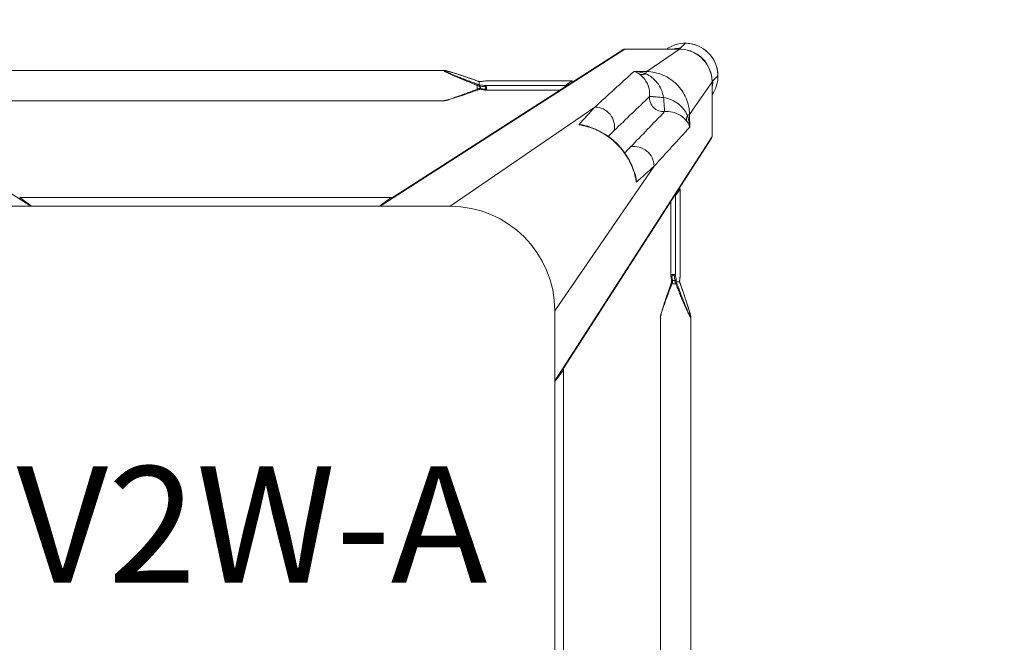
# Model space of a CAD drawing. Header units: millimetres. Extents: x 2950152 to 2989892, y -490837 to -470506.
# Tile 53 of 57: x 2971543 to 2971965, y -477721 to -477454. Entities that reach past the tile are written whole.
import ezdxf

# ---------------------------------------------------------------- set-up
doc = ezdxf.new("R2010")
doc.units = ezdxf.units.MM
doc.header["$LTSCALE"] = 1000
doc.header["$MEASUREMENT"] = 0
doc.layers.get('0').update_dxf_attribs({"linetype": 'CONTINUOUS'})
doc.layers.add('Kian Codes', color=1, linetype='CONTINUOUS')
doc.layers.add('LV_FURNITURE', color=8, linetype='CONTINUOUS')
doc.styles.add('kian 4', font='Microsoft YaHei.ttf')

# ---------------------------------------------------------------- blocks, each defined once
blk = doc.blocks.new('SV2W-A')
at = {"color": 0, "linetype": 'Continuous', "lineweight": 15}
for p, q in [((59.37, 97.89), (57.24, 95.76)), ((-326.63, 95.39), (-221.63, 27.91)), ((33.37, 95.39), (-71.63, 27.91)), ((32.56, 95.16), (-65.67, 32.03)), ((33.37, 95.39), (56.84, 95.39)), ((42.81, 85.77), (56.84, 95.39)), ((43.43, 95.42), (55.05, 95.42)), ((56.21, 95.45), (56, 95.44)), ((56.62, 95.46), (56.84, 95.46)), ((56.89, 95.42), (57.25, 95.78)), ((-44.21, 86.25), (-249.04, 86.25)), ((-44.22, 86.25), (-44.21, 86.25)), ((-42.78, 85.96), (-42.99, 86.02)), ((-42.55, 85.9), (-42.78, 85.96)), ((-42.32, 85.84), (-42.55, 85.9)), ((-42.08, 85.77), (-42.32, 85.84)), ((-41.83, 85.7), (-42.08, 85.77)), ((-41.45, 85.59), (-41.83, 85.7)), ((-41.04, 85.47), (-41.45, 85.59)), ((-40.48, 85.29), (-41.04, 85.47)), ((-39.9, 85.11), (-40.48, 85.29)), ((-39.13, 84.87), (-39.9, 85.11)), ((-38.34, 84.61), (-39.13, 84.87)), ((-37.34, 84.28), (-38.34, 84.61)), ((42.81, 85.77), (37.39, 85.85)), ((-36.28, 83.93), (-37.34, 84.28)), ((-34.98, 83.49), (-36.28, 83.93)), ((-33.6, 83.02), (-34.98, 83.49)), ((-32.34, 82.58), (-33.6, 83.02)), ((-31.9, 82.43), (-32.34, 82.58)), ((-30.54, 81.95), (-31.9, 82.43)), ((-29.74, 81.66), (-30.54, 81.95)), ((-29.79, 81.68), (-29.79, 81.68)), ((-29.14, 81.46), (-29.14, 81.46)), ((-29.13, 81.45), (-29.13, 80.07)), ((-28.25, 81.53), (-28.4, 81.51)), ((-27.59, 81.6), (-28.25, 81.53)), ((-28.25, 81.53), (-28.19, 81.53)), ((-28.19, 81.53), (-27.99, 81.55)), ((-27.99, 81.55), (-27.6, 81.6)), ((-27.6, 81.6), (-27.2, 81.64)), ((-27.04, 81.67), (-27.59, 81.6)), ((-27.2, 81.64), (-26.46, 81.73)), ((-26.46, 81.74), (-27.04, 81.67)), ((-26.41, 81.74), (-26.46, 81.74)), ((-26.46, 81.74), (10.71, 81.74)), ((-26.46, 81.73), (-26.41, 81.74)), ((-26.35, 81.74), (-26.41, 81.74)), ((10.73, 81.74), (-26.35, 81.74)), ((10.71, 81.74), (7.91, 79.75)), ((10.73, 81.74), (10.71, 81.74)), ((61.23, 67.34), (70.85, 81.38)), ((70.85, 81.38), (70.85, 67.91)), ((70.89, 67.97), (70.89, 81.42)), ((71.04, 81.58), (71.25, 81.78)), ((73.35, 83.91), (71.22, 81.78)), ((-35.55, 75.82), (-34.2, 76.28)), ((-34.2, 76.28), (-32.76, 76.78)), ((-32.76, 76.78), (-31.23, 77.31)), ((-31.23, 77.31), (-29.79, 77.82)), ((-30.49, 77.97), (-29.96, 78.17)), ((-29.96, 78.17), (-29.96, 79.83)), ((-29.13, 80.07), (-28.93, 80.05)), ((-29.11, 78.08), (-27.35, 77.87)), ((-28.93, 80.05), (-26.41, 79.75)), ((-28.44, 78.39), (-28.85, 78.44)), ((-28.54, 79.06), (-28.54, 78.79)), ((-27.35, 77.87), (-26.46, 77.77)), ((-26.41, 79.75), (7.91, 79.75)), ((-26.35, 77.76), (5.49, 77.76)), ((-44.21, 73.25), (-249.04, 73.25)), ((-44.22, 73.25), (-44.21, 73.25)), ((-42.78, 73.54), (-42.55, 73.6)), ((-42.55, 73.6), (-42.32, 73.66)), ((-42.32, 73.66), (-42.08, 73.73)), ((-41.58, 73.88), (-41.18, 74)), ((-41.18, 74), (-40.77, 74.12)), ((-40.77, 74.12), (-40.19, 74.3)), ((-40.19, 74.3), (-39.6, 74.49)), ((-39.6, 74.49), (-38.82, 74.74)), ((-38.82, 74.74), (-37.84, 75.05)), ((-37.84, 75.05), (-36.82, 75.39)), ((-36.82, 75.39), (-35.55, 75.82)), ((-41.63, 27.91), (20.57, 70.53)), ((70.85, 67.91), (70.85, 57.91)), ((61.32, 61.92), (61.23, 67.34)), ((16, 62.55), (16, 62.55)), ((16.63, 62.4), (16, 62.55)), ((70.85, 57.91), (3.37, -47.09)), ((7.5, -41.13), (70.62, 57.1)), ((3.37, -17.09), (45.99, 45.1)), ((38.02, 40.54), (37.83, 41.29)), ((38.02, 40.54), (38.02, 40.54)), ((57.2, 35.24), (55.22, 32.45)), ((57.2, 35.24), (57.2, 35.26)), ((57.2, -1.93), (57.2, 35.24)), ((57.21, -1.81), (57.21, 35.26)), ((-226.39, 31.64), (-226.42, 31.65)), ((-66.86, 31.65), (-226.39, 31.65)), ((-226.39, 31.64), (-221.36, 27.91)), ((-66.86, 31.64), (-226.39, 31.64)), ((-66.86, 31.64), (-71.89, 27.91)), ((-66.84, 31.65), (-66.86, 31.64)), ((53.22, 30.02), (53.22, -1.81)), ((55.22, 32.45), (55.22, -1.87)), ((-41.63, 27.91), (-251.63, 27.91)), ((53.23, -1.93), (53.33, -2.75)), ((53.33, -2.75), (53.44, -3.71)), ((53.66, -2.22), (53.77, -3.12)), ((53.77, -3.12), (53.83, -3.67)), ((53.83, -3.67), (53.87, -4.01)), ((53.87, -4.01), (54.91, -4.01)), ((55.42, -3.65), (55.22, -1.87)), ((56.93, -4.45), (56.94, -4.22)), ((57.06, -3.06), (56.99, -3.65)), ((56.99, -3.71), (57.01, -3.55)), ((56.99, -3.71), (56.99, -3.65)), ((57.01, -3.55), (57.07, -3.03)), ((57.11, -2.66), (57.06, -3.06)), ((57.07, -3.03), (57.2, -1.93)), ((57.18, -2.07), (57.11, -2.66)), ((57.2, -1.87), (57.18, -2.07)), ((57.2, -1.86), (57.21, -1.81)), ((57.2, -1.93), (57.2, -1.86)), ((52.4, -7.77), (51.96, -9.03)), ((52.87, -6.43), (52.4, -7.77)), ((53.32, -5.15), (52.87, -6.43)), ((53.51, -4.6), (53.45, -4.77)), ((55.29, -5.42), (53.63, -5.42)), ((56.91, -4.59), (55.5, -4.59)), ((56.92, -4.62), (56.93, -4.45)), ((56.92, -4.6), (56.92, -4.6)), ((57.88, -7.33), (57.11, -5.15)), ((57.14, -5.25), (57.14, -5.25)), ((58.4, -8.83), (57.88, -7.33)), ((51.04, -11.73), (50.69, -12.78)), ((51.48, -10.42), (51.04, -11.73)), ((51.96, -9.03), (51.48, -10.42)), ((58.88, -10.23), (58.4, -8.83)), ((59.33, -11.54), (58.88, -10.23)), ((59.74, -12.78), (59.33, -11.54)), ((49.38, -16.9), (49.27, -17.29)), ((49.5, -16.5), (49.38, -16.9)), ((49.68, -15.93), (49.5, -16.5)), ((49.86, -15.35), (49.68, -15.93)), ((50.1, -14.58), (49.86, -15.35)), ((50.36, -13.79), (50.1, -14.58)), ((50.69, -12.78), (50.36, -13.79)), ((60.07, -13.79), (59.74, -12.78)), ((60.33, -14.58), (60.07, -13.79)), ((60.57, -15.35), (60.33, -14.58)), ((60.75, -15.94), (60.57, -15.35)), ((60.93, -16.5), (60.75, -15.94)), ((61.05, -16.9), (60.93, -16.5)), ((61.16, -17.29), (61.05, -16.9)), ((3.37, -227.09), (3.37, -17.09)), ((48.71, -19.68), (48.71, -19.68)), ((48.71, -224.5), (48.71, -19.68)), ((49, -18.23), (48.95, -18.44)), ((49.06, -18.01), (49, -18.23)), ((49.13, -17.78), (49.06, -18.01)), ((49.2, -17.54), (49.13, -17.78)), ((49.27, -17.29), (49.2, -17.54)), ((61.23, -17.54), (61.16, -17.29)), ((61.3, -17.78), (61.23, -17.54)), ((61.37, -18.01), (61.3, -17.78)), ((61.43, -18.23), (61.37, -18.01)), ((61.71, -224.5), (61.71, -19.68)), ((61.71, -19.68), (61.71, -19.68)), ((7.1, -42.33), (3.37, -47.36)), ((7.1, -42.33), (7.11, -42.3)), ((7.1, -201.86), (7.1, -42.33)), ((7.11, -201.86), (7.11, -42.33))]:
    blk.add_line(p, q, dxfattribs=at)
for points in [[(-43.46, 86.14), (-43.55, 86.15), (-43.63, 86.17), (-43.71, 86.19), (-43.79, 86.2), (-43.86, 86.22), (-43.93, 86.23), (-44, 86.24), (-44.06, 86.24), (-44.12, 86.25), (-44.17, 86.25), (-44.22, 86.25)], [(-42.99, 86.02), (-43.09, 86.05), (-43.19, 86.07), (-43.28, 86.09), (-43.37, 86.11), (-43.46, 86.14)], [(-29.35, 81.53), (-29.54, 81.59), (-29.74, 81.66)], [(-29.14, 81.46), (-29.16, 81.47), (-29.35, 81.53)], [(-28.81, 81.48), (-29.04, 81.47), (-29.16, 81.46)], [(-28.4, 81.51), (-28.59, 81.49), (-28.81, 81.48)], [(-29.79, 77.82), (-29.54, 77.91), (-29.29, 78)], [(-29.29, 78), (-29.05, 78.07), (-29.02, 78.08)], [(-26.46, 77.77), (-26.38, 77.76), (-26.35, 77.76)], [(-44.22, 73.25), (-44.17, 73.25), (-44.12, 73.26), (-44.06, 73.26), (-44, 73.27), (-43.93, 73.28), (-43.86, 73.29), (-43.79, 73.3), (-43.71, 73.32), (-43.63, 73.33), (-43.55, 73.35), (-43.46, 73.37), (-43.37, 73.39), (-43.28, 73.41), (-43.19, 73.43), (-43.09, 73.46), (-42.99, 73.48), (-42.78, 73.54)], [(-42.08, 73.73), (-41.96, 73.77), (-41.58, 73.88)], [(37.83, 41.29), (37.19, 43.42), (36.39, 45.5), (35.42, 47.52), (34.3, 49.46), (33.04, 51.32), (31.63, 53.08), (30.09, 54.73), (28.44, 56.26), (26.67, 57.66), (24.8, 58.91), (22.86, 60.02), (20.83, 60.98), (18.75, 61.77), (16.63, 62.4)], [(53.22, -1.81), (53.22, -1.86), (53.23, -1.93)], [(53.44, -3.71), (53.45, -3.82), (53.47, -4.01), (53.48, -4.22), (53.5, -4.45), (53.5, -4.62)], [(56.94, -4.22), (56.96, -4.01), (56.98, -3.82), (56.99, -3.71)], [(53.45, -4.77), (53.39, -4.96), (53.32, -5.15)], [(57.11, -5.15), (57.04, -4.96), (56.98, -4.77), (56.92, -4.6)], [(48.95, -18.44), (48.92, -18.55), (48.9, -18.64), (48.87, -18.74), (48.85, -18.83), (48.83, -18.92), (48.81, -19.01), (48.8, -19.09), (48.78, -19.17), (48.76, -19.25), (48.75, -19.32), (48.74, -19.39), (48.73, -19.46), (48.72, -19.52), (48.72, -19.58), (48.72, -19.64), (48.71, -19.68)], [(61.6, -18.92), (61.58, -18.83), (61.55, -18.74), (61.53, -18.65), (61.51, -18.55), (61.48, -18.44), (61.43, -18.23)], [(61.71, -19.68), (61.71, -19.64), (61.71, -19.58), (61.71, -19.52), (61.7, -19.46), (61.69, -19.39), (61.68, -19.32), (61.66, -19.25), (61.65, -19.17), (61.63, -19.09), (61.62, -19.01), (61.6, -18.92)]]:
    blk.add_lwpolyline(points, dxfattribs=at)
for centre, radius, start, end in [((59.34, 84.03), 13.9, 92.7783, 114.1428), ((59.34, 83.99), 13.94, 87.432, 92.7677), ((59.37, 83.91), 14, 359.9994, 90.0006), ((59.33, 83.88), 14.05, 44.9701, 87.4085), ((33.32, 93.98), 1.4, 119.2372, 122.6099), ((59.34, 84.06), 13.87, 114.1743, 124.9746), ((57.18, 81.78), 13.98, 94.583, 102.3998), ((55.04, 119.33), 23.91, 270.0085, 270.5994), ((57.18, 81.85), 13.91, 89.7212, 94.5867), ((56.79, 81.46), 13.93, 87.9679, 89.7939), ((56.92, 81.41), 14.02, 88.3649, 90.1468), ((56.79, 81.43), 13.96, 86.0899, 87.968), ((56.92, 81.4), 14.02, 86.524, 88.3651), ((59.34, 83.87), 14.05, 2.5915, 45.0299), ((2418.4, -2544.73), 3548.12, 132.14906, 132.5165), ((-21.04, 106.24), 26.08, 250.3973, 251.9235), ((-29.82, 98.36), 16.92, 272.3246, 272.9034), ((-29.11, 89.45), 7.98, 276.256, 276.6642), ((56.93, 81.33), 13.92, 0.3862, 1.002), ((56.94, 81.33), 13.91, 0.2057, 0.3862), ((56.87, 81.46), 14.02, 0.4691, 1.3029), ((59.53, 83.87), 13.87, 325.025, 357.2496), ((56.87, 81.46), 14.01, 359.8531, 0.469), ((57.24, 81.72), 13.98, 347.6002, 355.417), ((57.3, 81.72), 13.92, 355.4148, 359.399), ((57.4, 81.71), 13.83, 359.4023, 0.2846), ((59.45, 83.88), 13.94, 357.2323, 2.568), ((-14.06, 45.21), 36.6, 115.327, 115.7487), ((-39.18, 54.69), 27.27, 69.0791, 69.8493), ((-38.63, 56.11), 25.74, 68.146, 69.0892), ((6322.34, -6454.76), 9058.45, 133.875091, 134.008381), ((-1151.05, 1125.6), 1576.66, 317.62265, 317.99608), ((-6532.92, 6398.55), 9132.92, 315.992162, 316.124366), ((9.39, 34.68), 28.56, 77.3353, 81.3875), ((12.34, 46.66), 16.31, 77.0122, 85.3188), ((9.33, 34.41), 28.83, 76.6036, 77.3408), ((14.05, 53.23), 9.64, 64.8369, 73.365), ((862.45, -802.42), 1199.74, 134.01228, 134.18381), ((-2646.11, 2513.18), 3652.24, 317.4859, 317.84284), ((69.44, 57.86), 1.4, 327.3901, 330.7628), ((-826.77, 886.81), 1199.48, 315.81604, 315.98775), ((28.7, 38.59), 9.64, 16.6319, 25.2458), ((1195.13, -1230.28), 1716.72, 132.01918, 132.36216), ((9.88, 33.87), 28.83, 12.8187, 13.4009), ((10.15, 33.93), 28.55, 8.6076, 12.8248), ((22.11, 36.87), 16.32, 4.6716, 12.9875), ((-41.63, -17.09), 45, 0, 90), ((17.97, 11.77), 39.59, 334.2603, 334.433), ((29.7, 6.2), 26.6, 334.3575, 335.5098), ((36.74, -14.65), 20.72, 26.4506, 28.295), ((30.42, -14.54), 26.98, 20.1485, 21.6429), ((80.2, 3), 24.49, 198.051, 198.5687), ((73.79, -5.28), 16.88, 177.0641, 177.6759), ((81.82, 3.54), 26.2, 198.5694, 199.6049)]:
    blk.add_arc(centre, radius, start, end, dxfattribs=at)
for centre, major_axis, ratio, start_param, end_param in [((43.58, 85.46), (0, 10), 0.182662, 0.082453, 0.116856), ((10.71, 80.74), (0.02, 1), 0.16329, -1.075562, -0.001825), ((7.91, 78.76), (0.02, 1), 0.16329, 0.120074, 1.080381), ((56.21, 35.24), (1, 0.02), 0.16329, 0.001825, 1.075562), ((-224.51, 29.25), (1.01, 0), 0.981142, 1.570796, 2.115897), ((-68.75, 29.25), (1.01, 0), 0.981142, 1.025708, 1.570796), ((-66.86, 30.15), (0.03, 1.5), 0.156004, -0.883591, 0.000534), ((54.22, 32.45), (1, 0.02), 0.16329, -1.080381, -0.120074), ((5.61, -42.33), (1.5, 0.03), 0.156004, 6.282651, 7.166791), ((4.71, -44.21), (0, 1.01), 0.981142, -1.570796, -1.025696)]:
    blk.add_ellipse(centre, major_axis=major_axis, ratio=ratio, start_param=start_param, end_param=end_param, dxfattribs=at)
for points, start_tangent, end_tangent in [([(33.37, 95.39), (32.63, 95.2)], (-0.999776, 0.021147), (-0.872635, -0.488372)), ([(56, 95.44), (55.83, 95.44), (55.29, 95.43)], (-0.999498, -0.031694), (-0.999947, -0.010313)), ([(56.65, 95.46), (56.55, 95.46), (56.21, 95.45)], (-0.999996, -0.002901), (-0.999481, -0.032219)), ([(56.84, 95.39), (56.89, 95.42)], (0.710876, 0.703317), (0.853614, 0.520906)), ([(57.74, 95.36), (62.76, 94.05), (66.97, 91.01), (69.8, 86.65), (70.85, 81.57)], (0.997672, -0.068188), (0.017487, -0.999847)), ([(57.77, 95.4), (62.78, 94.14), (66.99, 91.15), (69.82, 86.83), (70.88, 81.78)], (0.99816, -0.060632), (0.022737, -0.999741)), ([(-44.33, 86.21), (-44.32, 86.23), (-44.28, 86.25), (-44.22, 86.25)], (-0.010617, 0.999944), (0.999988, 0.004823)), ([(-29.96, 79.83), (-32.02, 80.65), (-34.07, 81.49), (-36.1, 82.33), (-37.11, 82.75), (-38.11, 83.18), (-39.09, 83.6), (-40.06, 84.03), (-41.01, 84.45), (-41.92, 84.87), (-42.35, 85.07), (-42.77, 85.28), (-43.16, 85.47), (-43.53, 85.66), (-43.84, 85.84), (-44.1, 85.99), (-44.2, 86.06), (-44.27, 86.12), (-44.31, 86.17), (-44.33, 86.21)], (-0.929258, 0.36943), (0.007184, 0.999974)), ([(-44.16, 86.18), (-44.1, 86.21), (-44.04, 86.22), (-43.96, 86.21)], (-0.008398, 0.999965), (0.995831, -0.091221)), ([(-29.79, 80.29), (-31.82, 81.04), (-33.85, 81.8), (-35.86, 82.57), (-36.85, 82.96), (-37.84, 83.35), (-38.82, 83.73), (-39.79, 84.12), (-40.73, 84.51), (-41.65, 84.9), (-42.09, 85.09), (-42.51, 85.28), (-42.92, 85.46), (-43.3, 85.64), (-43.63, 85.81), (-43.9, 85.96), (-44.01, 86.03), (-44.09, 86.09), (-44.14, 86.14), (-44.16, 86.18)], (-0.938783, 0.344508), (0.005917, 0.999982)), ([(-43.96, 86.21), (-43.87, 86.2), (-43.55, 86.15)], (0.995831, -0.091221), (0.978676, -0.205408)), ([(-43.55, 86.15), (-42.89, 85.99), (-42.15, 85.79), (-40.52, 85.3), (-38.8, 84.76), (-37.04, 84.18), (-35.24, 83.58), (-33.43, 82.96), (-29.79, 81.68)], (0.978676, -0.205408), (0.942082, -0.335383)), ([(39.88, 84.56), (39.26, 85), (37.39, 85.85)], (-0.785832, 0.61844), (-0.965483, 0.260466)), ([(42.41, 84.81), (41.17, 85.19), (37.39, 85.85)], (-0.947516, 0.319709), (-0.996233, 0.086715)), ([(42.41, 84.81), (41.11, 84.48), (39.88, 84.56)], (-0.927588, -0.373604), (-0.971005, 0.239059)), ([(44.03, 75.04), (43.82, 78.38), (42.79, 81.14), (41.35, 83.19), (39.88, 84.56)], (0.098992, 0.995088), (-0.78457, 0.62004)), ([(42.41, 84.81), (42.61, 85.44), (42.71, 85.64), (42.81, 85.77)], (0.236709, 0.97158), (0.743483, 0.668755)), ([(50.04, 74.57), (49.06, 78), (47.3, 80.98), (44.98, 83.28), (42.41, 84.81)], (-0.14814, 0.988966), (-0.911624, 0.411025)), ([(61.23, 67.34), (59.72, 74.31), (55.69, 80.23), (49.77, 84.26), (42.81, 85.77)], (-0.01725, 0.999851), (-0.999852, 0.017219)), ([(-29.14, 81.46), (-29.13, 81.46), (-29.13, 81.45)], (0.942053, -0.335465), (0.000699, -1)), ([(-28.97, 81.47), (-28.77, 81.48), (-28.25, 81.52)], (0.998714, 0.050704), (0.994039, 0.10903)), ([(-26.41, 81.74), (-26.35, 81.74)], (0.973777, 0.227505), (1, 0.000171)), ([(70.89, 81.42), (70.85, 81.38)], (-0.545324, -0.838225), (-0.677451, -0.735568)), ([(70.89, 80.63), (70.95, 81.22), (70.99, 81.42), (71.02, 81.54)], (0.105593, 0.994409), (0.366739, 0.930324)), ([(71.02, 81.54), (71.04, 81.58)], (0.366739, 0.930324), (0.707107, 0.707107)), ([(-44.21, 73.25), (-44.03, 73.27), (-43.78, 73.32), (-43.47, 73.39), (-43.13, 73.48), (-42.38, 73.7), (-41.57, 73.96), (-40.71, 74.24), (-39.83, 74.54), (-38.02, 75.17), (-36.17, 75.84), (-34.29, 76.53), (-32.39, 77.24), (-30.49, 77.97)], (0.999999, -0.001275), (0.933497, 0.358586)), ([(-29.96, 79.83), (-29.84, 80.14), (-29.79, 80.29)], (0.344552, 0.938767), (0.378696, 0.925521)), ([(-28.54, 79.06), (-29.2, 79.43), (-29.96, 79.83)], (-0.857811, 0.513965), (-0.89551, 0.445042)), ([(-29.96, 78.17), (-29.9, 78.03), (-29.85, 77.92), (-29.83, 77.87), (-29.81, 77.84), (-29.8, 77.83), (-29.79, 77.82)], (0.353863, -0.935297), (0.9503, 0.311336)), ([(-29.71, 78.29), (-29.09, 78.57), (-28.54, 78.79)], (0.903956, 0.427625), (0.939721, 0.341942)), ([(-29.05, 80.01), (-29.1, 80.04), (-29.12, 80.06), (-29.13, 80.07)], (-0.839827, 0.542855), (0.000004, 1)), ([(-28.85, 79.49), (-28.97, 79.81), (-29.05, 80.01)], (-0.584199, 0.81161), (-0.839827, 0.542855)), ([(-29.02, 78.08), (-28.99, 78.11), (-28.98, 78.14), (-28.97, 78.18), (-28.94, 78.27), (-28.89, 78.38)], (0.95039, 0.311061), (0.522581, 0.85259)), ([(-28.89, 78.38), (-28.85, 78.44)], (0.522581, 0.85259), (0.662043, 0.749465)), ([(-28.85, 79.49), (-26.76, 79.24)], (0.992731, -0.120357), (0.992967, -0.118392)), ([(-28.85, 79.49), (-28.54, 79.06)], (0.5842, -0.81161), (0.594033, -0.804441)), ([(-28.54, 78.79), (-28.77, 78.53), (-28.85, 78.44)], (-0.667444, -0.74466), (-0.662044, -0.749465)), ([(-26.76, 78.2), (-28.44, 78.39)], (-0.993521, 0.113646), (-0.993656, 0.112462)), ([(-26.41, 79.75), (-26.54, 79.7), (-26.65, 79.59), (-26.73, 79.42), (-26.76, 79.24)], (-0.993295, -0.115609), (-0.029499, -0.999565)), ([(-26.76, 79.24), (-26.59, 79.19), (-26.44, 79.07), (-26.32, 78.89), (-26.27, 78.66), (-26.32, 78.44), (-26.44, 78.29), (-26.59, 78.21), (-26.76, 78.2)], (0.992967, -0.118395), (-0.99353, 0.113571)), ([(-26.73, 78.04), (-26.76, 78.2)], (-0.282291, 0.959329), (-0.029703, 0.999559)), ([(-26.63, 77.85), (-26.66, 77.89), (-26.73, 78.04)], (-0.700914, 0.713246), (-0.282291, 0.959329)), ([(-26.46, 77.77), (-26.51, 77.78), (-26.63, 77.85)], (-0.992883, 0.119095), (-0.700914, 0.713246)), ([(-26.41, 79.75), (-26.23, 79.65), (-26.08, 79.43), (-25.97, 79.1), (-25.92, 78.71), (-25.95, 78.33), (-26.04, 78.02), (-26.1, 77.91), (-26.18, 77.83), (-26.26, 77.78), (-26.35, 77.76)], (0.973769, -0.227537), (-0.999998, -0.001913)), ([(50.51, 68.57), (47.96, 68.93), (45.79, 70.33), (44.39, 72.5), (44.03, 75.04)], (-0.997201, -0.074771), (0.074771, 0.997201)), ([(50.04, 74.57), (47.89, 74.76), (46.91, 74.84), (46.02, 74.91), (45.27, 74.98), (44.68, 75.01), (44.26, 75.02), (44.12, 75.03), (44.03, 75.04)], (-0.991435, 0.130599), (-0.917848, 0.396932)), ([(60.27, 66.95), (58.75, 69.51), (56.44, 71.84), (53.47, 73.6), (50.04, 74.57)], (-0.411135, 0.911574), (-0.988934, 0.148359)), ([(50.04, 74.57), (50.22, 72.43), (50.3, 71.44), (50.38, 70.56), (50.44, 69.81), (50.48, 69.21), (50.48, 68.79), (50.49, 68.65), (50.51, 68.57)], (0.130574, -0.991439), (0.397057, -0.917794)), ([(20.57, 70.53), (24.15, 69.68), (27.05, 67.39), (28.73, 64.09), (28.86, 60.42)], (0.99989, -0.014824), (-0.183096, -0.983095)), ([(60.03, 64.41), (58.65, 65.89), (56.6, 67.33), (53.84, 68.36), (50.51, 68.57)], (-0.62019, 0.784452), (-0.995092, -0.098955)), ([(70.89, 67.97), (70.85, 67.91)], (-0.412197, -0.911095), (-0.541795, -0.840511)), ([(60.27, 66.95), (59.94, 65.64), (60.02, 64.41)], (-0.373525, -0.92762), (0.238599, -0.971118)), ([(61.32, 61.92), (61.11, 62.55), (60.03, 64.41)], (-0.260301, 0.965527), (-0.618447, 0.785826)), ([(61.23, 67.34), (61.1, 67.24), (60.9, 67.14), (60.27, 66.95)], (-0.668755, -0.743483), (-0.971581, -0.236707)), ([(61.32, 61.92), (61.17, 63.19), (60.27, 66.95)], (-0.0867, 0.996234), (-0.319704, 0.947517)), ([(13.66, 62.92), (14.47, 62.89), (16.81, 62.47)], (0.999986, 0.005311), (0.957888, -0.287143)), ([(16.01, 62.46), (23.56, 59.5), (30.04, 54.59), (34.96, 48.11), (37.92, 40.55)], (0.972791, -0.231685), (0.231761, -0.972773)), ([(70.85, 57.91), (70.67, 57.17)], (0.021147, -0.999776), (-0.488372, -0.872635)), ([(45.99, 45.1), (45.14, 48.69), (42.85, 51.59), (39.56, 53.26), (35.88, 53.39)], (-0.014825, 0.99989), (-0.983095, -0.183098)), ([(37.94, 41.35), (38.13, 40.59), (38.38, 38.2)], (0.287117, -0.957895), (-0.005292, -0.999986)), ([(-65.91, 31.88), (-66.45, 31.24)], (-0.842386, -0.538874), (-0.400807, -0.916163)), ([(-65.1, 32.11), (-65.91, 31.88)], (-0.999776, 0.021147), (-0.842386, -0.538874)), ([(55.22, -1.87), (55.11, -1.7), (54.89, -1.54), (54.56, -1.43), (54.17, -1.38), (53.79, -1.41), (53.48, -1.5), (53.37, -1.57), (53.29, -1.64), (53.24, -1.72), (53.22, -1.81)], (-0.227467, 0.973786), (-0.002962, -0.999996)), ([(53.66, -2.22), (53.5, -2.2), (53.37, -2.13), (53.27, -2.04), (53.23, -1.93)], (-0.999559, 0.029703), (-0.119096, 0.992883)), ([(53.87, -4.01), (53.71, -3.98), (53.57, -3.92), (53.48, -3.82), (53.44, -3.71)], (-0.999291, 0.037637), (-0.121036, 0.992648)), ([(54.7, -2.22), (54.65, -2.06), (54.54, -1.9), (54.36, -1.78), (54.12, -1.74), (53.9, -1.78), (53.75, -1.9), (53.68, -2.06), (53.66, -2.22)], (-0.118387, 0.992968), (0.113643, -0.993522)), ([(53.87, -4.01), (53.88, -4.19), (53.91, -4.83)], (0.093423, -0.995627), (0.027573, -0.99962)), ([(54.7, -2.22), (54.89, -2.19), (55.05, -2.11), (55.17, -2), (55.22, -1.87)], (0.999565, 0.029499), (0.115609, 0.993295)), ([(54.91, -4.01), (54.7, -2.22)], (-0.119949, 0.99278), (-0.118392, 0.992967)), ([(54.91, -4.01), (55.1, -3.97), (55.26, -3.9), (55.37, -3.78), (55.42, -3.65)], (0.999304, 0.037304), (0.11549, 0.993309)), ([(54.98, -4.83), (54.97, -4.6), (54.91, -4.01)], (-0.045036, 0.998985), (-0.139178, 0.990267)), ([(55.49, -4.6), (55.48, -4.34), (55.42, -3.65)], (-0.040503, 0.999179), (-0.116382, 0.993204)), ([(56.96, -3.93), (56.95, -4.05), (56.93, -4.42)], (-0.086204, -0.996277), (-0.051277, -0.998684)), ([(56.99, -3.65), (56.98, -3.72), (56.96, -3.93)], (-0.116111, -0.993236), (-0.086204, -0.996277)), ([(57.21, -1.81), (57.2, -1.87)], (-0.00041, -1), (-0.227044, -0.973885)), ([(53.63, -5.42), (52.88, -7.39), (52.14, -9.36), (51.42, -11.3), (50.72, -13.23), (50.06, -15.11), (49.75, -16.02), (49.46, -16.91), (49.19, -17.76), (48.96, -18.55), (48.86, -18.9), (48.78, -19.22), (48.73, -19.48), (48.71, -19.68)], (-0.359834, -0.933016), (0.001112, -0.999999)), ([(53.63, -5.42), (53.49, -5.36), (53.38, -5.31), (53.34, -5.29), (53.31, -5.27), (53.29, -5.26), (53.29, -5.25)], (-0.935298, 0.353861), (0.311242, 0.950331)), ([(53.91, -4.83), (53.62, -4.74), (53.54, -4.68), (53.5, -4.62)], (-0.983418, 0.181353), (-0.047174, 0.998887)), ([(54.98, -4.83), (55.16, -4.78), (55.32, -4.73), (55.44, -4.66), (55.49, -4.6)], (0.983623, 0.180239), (0.33539, 0.942079)), ([(55.29, -5.42), (55.6, -5.3), (55.75, -5.25)], (0.938767, 0.344553), (0.925511, 0.378721)), ([(61.67, -19.79), (61.63, -19.77), (61.58, -19.73), (61.52, -19.66), (61.45, -19.56), (61.3, -19.31), (61.12, -18.99), (60.93, -18.63), (60.74, -18.23), (60.54, -17.81), (60.33, -17.38), (59.91, -16.47), (59.49, -15.52), (59.07, -14.56), (58.64, -13.57), (58.22, -12.57), (57.79, -11.57), (56.95, -9.53), (56.12, -7.48), (55.29, -5.42)], (-0.999986, -0.00525), (-0.369432, 0.929258)), ([(55.49, -4.6), (55.5, -4.6), (55.5, -4.59)], (0.335488, 0.942045), (1, 0.00066)), ([(61.64, -19.62), (61.6, -19.6), (61.55, -19.55), (61.49, -19.47), (61.43, -19.37), (61.27, -19.09), (61.11, -18.76), (60.93, -18.38), (60.74, -17.98), (60.55, -17.55), (60.36, -17.11), (59.98, -16.2), (59.59, -15.25), (59.2, -14.29), (58.81, -13.31), (58.42, -12.32), (58.03, -11.32), (57.26, -9.31), (56.5, -7.28), (55.75, -5.25)], (-0.999989, -0.004587), (-0.344509, 0.938783)), ([(56.91, -4.59), (56.92, -4.6), (56.92, -4.6)], (0.999997, -0.002385), (0.335043, -0.942203)), ([(57.14, -5.25), (58.42, -8.9), (59.04, -10.71), (59.64, -12.5), (60.22, -14.27), (60.77, -15.99), (61.25, -17.62), (61.45, -18.37), (61.61, -19.02)], (0.335384, -0.942082), (0.204521, -0.978862)), ([(61.61, -19.02), (61.65, -19.23), (61.67, -19.4), (61.68, -19.53), (61.66, -19.61)], (0.204521, -0.978862), (-0.588159, -0.808745)), ([(61.66, -19.61), (61.64, -19.62)], (-0.588159, -0.808745), (-0.999962, 0.008751)), ([(61.71, -19.68), (61.71, -19.73), (61.7, -19.77), (61.67, -19.79)], (-0.004076, -0.999992), (-0.999938, 0.011158)), ([(7.34, -41.37), (6.71, -41.91)], (-0.538874, -0.842386), (-0.916171, -0.400787)), ([(7.57, -40.56), (7.34, -41.37)], (0.021147, -0.999776), (-0.538874, -0.842386))]:
    blk.add_spline(points, degree=3, dxfattribs=dict(at, start_tangent=start_tangent, end_tangent=end_tangent))
at = {"layer": 'Kian Codes', "insert": (-268.4, -83.88), "char_height": 50, "attachment_point": 1, "style": 'kian 4'}
blk.add_mtext_dynamic_manual_height_columns('{\\fMicrosoft YaHei|b0|i0|c134|p34;SV2W-A}', width=191.4678, gutter_width=200, heights=[0], dxfattribs=at)

msp = doc.modelspace()

# ---------------------------------------------------------------- linework, layer by layer
at = {"lineweight": -2}
msp.add_circle((2970013.77, -481719.25), 9117.57, dxfattribs=at)

# ---------------------------------------------------------------- block references
at = {"layer": 'LV_FURNITURE'}
msp.add_blockref('SV2W-A', (2971769.02, -477561.57, 0), dxfattribs=at)

doc.saveas('drawing.dxf')
